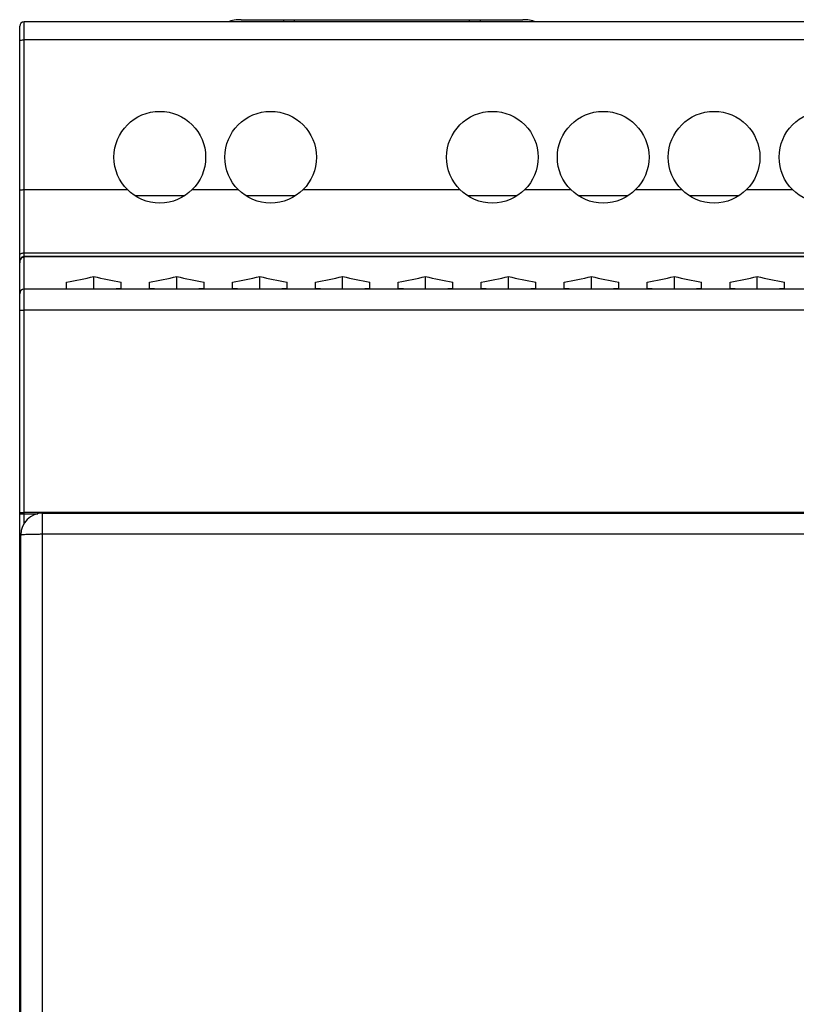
# Model space of a CAD drawing. Extents: x 0 to 420, y 0 to 297.
# Tile 13 of 38: x 144 to 179, y 150 to 195. Entities that reach past the tile are written whole.
import ezdxf

# ---------------------------------------------------------------- set-up
doc = ezdxf.new("R2010")
doc.units = 0
doc.header["$LTSCALE"] = 23.1
doc.layers.get('0').update_dxf_attribs({"linetype": 'CONTINUOUS'})
for name, color, linetype in [('02___PRT_ALL_AXES', 7, 'CONTINUOUS'), ('AXE', 7, 'CONTINUOUS'), ('CHANFREINS', 7, 'CONTINUOUS'), ('CONGES', 7, 'CONTINUOUS')]:
    doc.layers.add(name, color=color, linetype=linetype)

msp = doc.modelspace()

# ---------------------------------------------------------------- linework, layer by layer
at = {"color": 7, "linetype": 'CONTINUOUS'}
for p, q in [((156.511, 194.71), (164.511, 194.71)), ((146.061, 182.403), (146.061, 182.691)), ((147.311, 182.36), (147.311, 182.944)), ((148.561, 182.403), (148.561, 182.691)), ((149.861, 182.403), (149.861, 182.691)), ((151.111, 182.36), (151.111, 182.944)), ((152.361, 182.403), (152.361, 182.691)), ((153.661, 182.403), (153.661, 182.691)), ((154.911, 182.36), (154.911, 182.944)), ((156.161, 182.403), (156.161, 182.691)), ((157.461, 182.403), (157.461, 182.691)), ((158.711, 182.36), (158.711, 182.944)), ((159.961, 182.403), (159.961, 182.691)), ((161.261, 182.403), (161.261, 182.691)), ((162.511, 182.36), (162.511, 182.944)), ((163.761, 182.403), (163.761, 182.691)), ((165.061, 182.403), (165.061, 182.691)), ((166.311, 182.36), (166.311, 182.944)), ((167.561, 182.403), (167.561, 182.691)), ((168.861, 182.403), (168.861, 182.691)), ((170.111, 182.36), (170.111, 182.944)), ((171.361, 182.403), (171.361, 182.691)), ((172.661, 182.403), (172.661, 182.691)), ((173.911, 182.36), (173.911, 182.944)), ((175.161, 182.403), (175.161, 182.691)), ((176.461, 182.403), (176.461, 182.691)), ((177.711, 182.36), (177.711, 182.944)), ((178.961, 182.403), (178.961, 182.691)), ((232.311, 182.36), (144.111, 182.36)), ((144.961, 172.11), (213.861, 172.11)), ((143.961, 128.11), (143.961, 171.11))]:
    msp.add_line(p, q, dxfattribs=at)
at = {"color": 9, "linetype": 'CONTINUOUS'}
for p, q in [((232.311, 181.412), (144.111, 181.412)), ((144.961, 127.11), (144.961, 172.11)), ((144.961, 171.152), (213.861, 171.152))]:
    msp.add_line(p, q, dxfattribs=at)
at = {"color": 7, "linetype": 'CONTINUOUS'}
for centre, radius, start, end in [((154.061, 192.71), 2, 90, 108.0819), ((166.961, 192.71), 2, 71.9181, 90), ((144.961, 171.11), 1, 90, 180)]:
    msp.add_arc(centre, radius, start, end, dxfattribs=at)
for centre, start_param, end_param in [((142.114, 190.36), -1.281961, -1.186349), ((152.508, 190.36), -1.955244, -1.859632), ((145.914, 190.36), -1.281961, -1.186349), ((156.308, 190.36), -1.955244, -1.859632), ((149.714, 190.36), -1.281961, -1.186349), ((160.108, 190.36), -1.955244, -1.859632), ((153.514, 190.36), -1.281961, -1.186349), ((163.908, 190.36), -1.955244, -1.859632), ((157.314, 190.36), -1.281961, -1.186349), ((167.708, 190.36), -1.955244, -1.859632), ((161.114, 190.36), -1.281961, -1.186349), ((171.508, 190.36), -1.955244, -1.859632), ((164.914, 190.36), -1.281961, -1.186349), ((175.308, 190.36), -1.955244, -1.859632), ((168.714, 190.36), -1.281961, -1.186349), ((179.108, 190.36), -1.955244, -1.859632), ((172.514, 190.36), -1.281961, -1.186349), ((182.908, 190.36), -1.955244, -1.859632), ((147.114, 190.36), -1.48875, -1.466192), ((151.308, 190.36), -1.675401, -1.652843), ((150.914, 190.36), -1.48875, -1.466192), ((155.108, 190.36), -1.675401, -1.652843), ((154.714, 190.36), -1.48875, -1.466192), ((158.908, 190.36), -1.675401, -1.652843), ((158.514, 190.36), -1.48875, -1.466192), ((162.708, 190.36), -1.675401, -1.652843), ((162.314, 190.36), -1.48875, -1.466192), ((166.508, 190.36), -1.675401, -1.652843), ((166.114, 190.36), -1.48875, -1.466192), ((170.308, 190.36), -1.675401, -1.652843), ((169.914, 190.36), -1.48875, -1.466192), ((174.108, 190.36), -1.675401, -1.652843), ((173.714, 190.36), -1.48875, -1.466192), ((177.908, 190.36), -1.675401, -1.652843), ((177.514, 190.36), -1.48875, -1.466192)]:
    msp.add_ellipse(centre, major_axis=(13.856, 0), ratio=0.57735, start_param=start_param, end_param=end_param, dxfattribs=at)
at = {"color": 9, "linetype": 'CONTINUOUS'}
msp.add_open_spline([(143.961, 171.11), (143.961, 171.112), (143.969, 171.115), (143.982, 171.119), (144.007, 171.123), (144.04, 171.126), (144.082, 171.13), (144.154, 171.135), (144.263, 171.14), (144.412, 171.145), (144.583, 171.149), (144.768, 171.152), (144.896, 171.152), (144.961, 171.152)], degree=3, knots=[0, 0, 0, 0, 0.006355, 0.021286, 0.04537, 0.078561, 0.120556, 0.170949, 0.295097, 0.446179, 0.618511, 0.805714, 1, 1, 1, 1], dxfattribs=at)
at = {"layer": '02___PRT_ALL_AXES', "color": 9, "linetype": 'CONTINUOUS'}
for p, q in [((151.817, 186.926), (153.924, 186.926)), ((156.897, 186.926), (164.084, 186.926)), ((167.057, 186.926), (169.164, 186.926)), ((172.137, 186.926), (174.244, 186.926)), ((177.217, 186.926), (179.324, 186.926)), ((151.467, 186.648), (149.195, 186.648)), ((156.547, 186.648), (154.275, 186.648)), ((166.707, 186.648), (164.435, 186.648)), ((171.787, 186.648), (169.515, 186.648)), ((176.867, 186.648), (174.595, 186.648))]:
    msp.add_line(p, q, dxfattribs=at)
at = {"layer": '02___PRT_ALL_AXES', "color": 7, "linetype": 'CONTINUOUS'}
for centre in [(150.331, 188.41), (155.411, 188.41), (165.571, 188.41), (170.651, 188.41), (175.731, 188.41), (180.811, 188.41)]:
    msp.add_circle(centre, 2.1, dxfattribs=at)
at = {"layer": 'AXE', "color": 9, "linetype": 'CONTINUOUS'}
msp.add_line((204.511, 183.844), (144.111, 183.844), dxfattribs=at)
at = {"layer": 'CHANFREINS', "color": 7, "linetype": 'CONTINUOUS'}
for p, q in [((154.061, 194.71), (156.511, 194.71)), ((156.011, 194.61), (156.011, 194.71)), ((156.511, 194.61), (156.511, 194.71)), ((164.511, 194.71), (164.511, 194.61)), ((164.511, 194.71), (166.961, 194.71)), ((165.011, 194.71), (165.011, 194.61))]:
    msp.add_line(p, q, dxfattribs=at)
at = {"layer": 'CONGES', "color": 7, "linetype": 'CONTINUOUS'}
for p, q in [((143.911, 104.81), (143.911, 194.41)), ((268.311, 194.61), (144.111, 194.61)), ((204.511, 183.863), (144.111, 183.863)), ((232.311, 182.36), (144.111, 182.36))]:
    msp.add_line(p, q, dxfattribs=at)
at = {"layer": 'CONGES', "color": 9, "linetype": 'CONTINUOUS'}
for p, q in [((144.111, 171.63), (144.111, 194.61)), ((268.311, 193.783), (144.111, 193.783)), ((144.111, 186.926), (148.844, 186.926)), ((144.111, 184.025), (205.768, 184.025)), ((143.911, 172.083), (144.747, 172.083)), ((268.311, 172.136), (144.111, 172.136))]:
    msp.add_line(p, q, dxfattribs=at)
at = {"layer": 'CONGES', "color": 7, "linetype": 'CONTINUOUS'}
msp.add_lwpolyline([(144.11, 183.863), (144.095, 183.862), (144.053, 183.851), (144.015, 183.829), (143.982, 183.799), (143.956, 183.76), (143.936, 183.717), (143.921, 183.669), (143.913, 183.618), (143.911, 183.572)], dxfattribs=at)
for centre in [(144.111, 194.41), (144.111, 182.16)]:
    msp.add_arc(centre, 0.2, 90, 180, dxfattribs=at)
at = {"layer": 'CONGES', "color": 9, "linetype": 'CONTINUOUS'}
for points, knots in [([(143.911, 193.748), (143.911, 193.755), (143.936, 193.767), (143.974, 193.775), (144.039, 193.782), (144.085, 193.783), (144.111, 193.783)], [0, 0, 0, 0, 0.097752, 0.314042, 0.630323, 1, 1, 1, 1]), ([(143.911, 186.891), (143.911, 186.898), (143.936, 186.91), (143.974, 186.917), (144.039, 186.925), (144.085, 186.926), (144.111, 186.926)], [0, 0, 0, 0, 0.097752, 0.314042, 0.630323, 1, 1, 1, 1]), ([(143.911, 183.933), (143.911, 183.941), (143.919, 183.965), (143.956, 183.995), (143.99, 184.008), (144.011, 184.013)], [0, 0, 0, 0, 0.183448, 0.532961, 1, 1, 1, 1]), ([(144.011, 184.013), (144.019, 184.015), (144.051, 184.023), (144.085, 184.025), (144.111, 184.025)], [0, 0, 0, 0, 0.239407, 1, 1, 1, 1]), ([(143.911, 183.572), (143.911, 183.603), (143.919, 183.665), (143.955, 183.752), (144.018, 183.823), (144.08, 183.844), (144.111, 183.844)], [0, 0, 0, 0, 0.249747, 0.499823, 0.750169, 1, 1, 1, 1]), ([(143.911, 181.401), (143.911, 181.403), (143.918, 181.404), (143.928, 181.406), (143.947, 181.407), (143.971, 181.409), (144.001, 181.41), (144.048, 181.412), (144.085, 181.412), (144.111, 181.412)], [0, 0, 0, 0, 0.021826, 0.079298, 0.171547, 0.295581, 0.446594, 0.619418, 1, 1, 1, 1]), ([(143.911, 172.125), (143.911, 172.127), (143.918, 172.128), (143.928, 172.13), (143.947, 172.131), (143.971, 172.133), (144.001, 172.134), (144.048, 172.135), (144.085, 172.136), (144.111, 172.136)], [0, 0, 0, 0, 0.021826, 0.079298, 0.171547, 0.295581, 0.446594, 0.619418, 1, 1, 1, 1])]:
    msp.add_open_spline(points, degree=3, knots=knots, dxfattribs=at)

doc.saveas('drawing.dxf')
